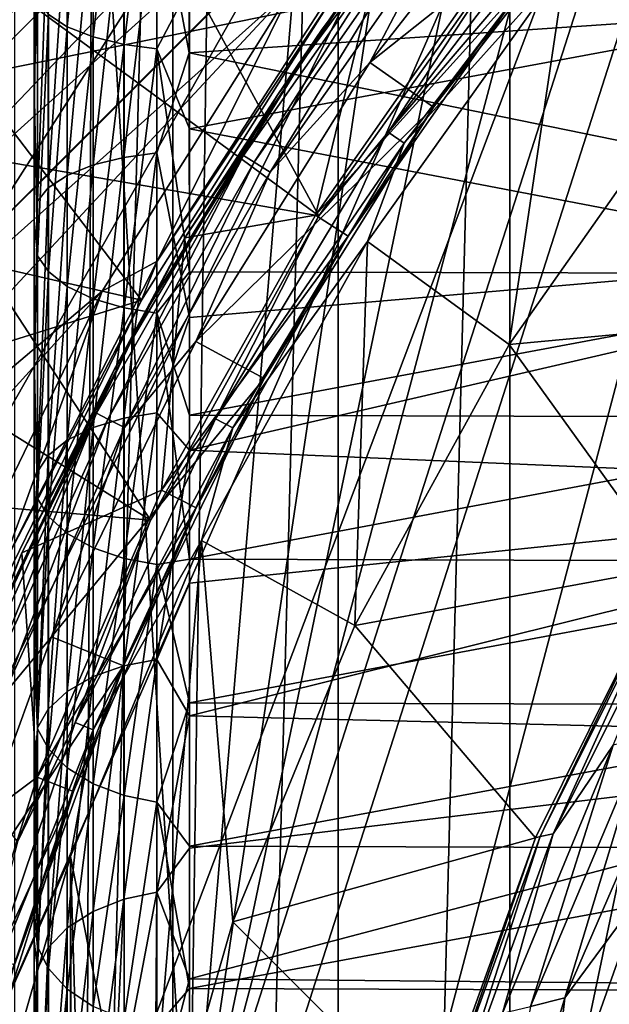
# Model space of a CAD drawing. Header units: metres. Extents: x -44 to 117, y -432 to 89.
# Tile 40 of 256: x -15.07 to -12.04, y -395.81 to -390.74. Entities that reach past the tile are written whole.
import ezdxf

# ---------------------------------------------------------------- set-up
doc = ezdxf.new("R2010")
doc.units = ezdxf.units.M
doc.layers.add('solid_125568', color=7, linetype='CONTINUOUS')

msp = doc.modelspace()

# ---------------------------------------------------------------- linework, layer by layer
at = {"layer": 'solid_125568'}
for points in [[(-11.630384, -382.346558, 233.699997), (-11.630409, -418.153412, 233.699997), (-12.54932, -417.52243, 233.699997)], [(-11.630384, -382.346558, 233.699997), (-12.54932, -417.52243, 233.699997), (-12.549299, -382.977539, 233.699997)], [(-19.972971, -401.278961, 247.800003), (-9.35, -382.570129, 247.800003), (-19.972965, -399.220978, 247.800003)], [(-19.75939, -403.338531, 247.800003), (-9.35, -382.570129, 247.800003), (-19.972971, -401.278961, 247.800003)], [(-19.972965, -399.220978, 247.800003), (-9.35, -382.570129, 247.800003), (-19.759375, -397.161377, 247.800003)], [(-19.337608, -405.353058, 247.800003), (-9.35, -382.570129, 247.800003), (-19.75939, -403.338531, 247.800003)], [(-19.759375, -397.161377, 247.800003), (-9.35, -382.570129, 247.800003), (-19.337589, -395.146881, 247.800003)], [(-18.706081, -407.324585, 247.800003), (-9.35, -382.570129, 247.800003), (-19.337608, -405.353058, 247.800003)], [(-19.337589, -395.146881, 247.800003), (-9.35, -382.570129, 247.800003), (-18.706068, -393.175354, 247.800003)], [(-17.880098, -409.210602, 247.800003), (-9.35, -382.570129, 247.800003), (-18.706081, -407.324585, 247.800003)], [(-18.706068, -393.175354, 247.800003), (-9.35, -382.570129, 247.800003), (-17.880089, -391.289398, 247.800003)], [(-16.857927, -411.009827, 247.800003), (-9.35, -382.570129, 247.800003), (-17.880098, -409.210602, 247.800003)], [(-17.880089, -391.289398, 247.800003), (-9.35, -382.570129, 247.800003), (-16.857918, -389.490173, 247.800003)], [(-15.662213, -412.687439, 247.800003), (-9.35, -382.570129, 247.800003), (-16.857927, -411.009827, 247.800003)], [(-14.29352, -414.237701, 247.800003), (-9.35, -382.570129, 247.800003), (-15.662213, -412.687439, 247.800003)], [(-12.778207, -415.63562, 247.800003), (-9.35, -382.570129, 247.800003), (-14.29352, -414.237701, 247.800003)], [(-11.132809, -416.86377, 247.800003), (-9.35, -382.570129, 247.800003), (-12.778207, -415.63562, 247.800003)], [(-12.549299, -382.977539, 233.699997), (-12.54932, -417.52243, 233.699997), (-13.433331, -416.843536, 233.699997)], [(-12.549299, -382.977539, 233.699997), (-13.433331, -416.843536, 233.699997), (-13.433311, -383.656433, 233.699997)], [(-13.433311, -383.656433, 233.699997), (-13.433331, -416.843536, 233.699997), (-14.285293, -416.115448, 233.699997)], [(-13.433311, -383.656433, 233.699997), (-14.285293, -416.115448, 233.699997), (-14.285273, -384.384521, 233.699997)], [(-14.285273, -384.384521, 233.699997), (-14.285293, -416.115448, 233.699997), (-15.098445, -415.344269, 233.699997)], [(-14.285273, -384.384521, 233.699997), (-15.098445, -415.344269, 233.699997), (-15.098424, -385.155701, 233.699997)], [(-16.120245, -392.244232, 426), (-8.7665, -384.529053, 426), (-11.218594, -387.815704, 426)], [(-16.120245, -392.244232, 426), (-15.662395, -391.380585, 426), (-8.7665, -384.529053, 426)], [(-15.662395, -391.380585, 426), (-15.16246, -390.549438, 426), (-8.7665, -384.529053, 426)], [(-14.2, -396.899292, 266.799988), (-11.171085, -385.503784, 266.799988), (-10.357305, -384.92215, 266.799988)], [(-10.3, -396.899292, 266.799988), (-14.2, -396.899292, 266.799988), (-10.357305, -384.92215, 266.799988)], [(-14.2, -396.899292, 266.799988), (-11.947392, -386.125519, 266.799988), (-11.171085, -385.503784, 266.799988)], [(-14.2, -396.899292, 266.799988), (-12.693463, -386.792999, 266.799988), (-11.947392, -386.125519, 266.799988)], [(-14.2, -396.899292, 266.799988), (-13.404844, -387.501465, 266.799988), (-12.693463, -386.792999, 266.799988)], [(-14.2, -396.899292, 266.799988), (-14.075373, -388.244812, 266.799988), (-13.404844, -387.501465, 266.799988)], [(-16.532061, -393.132507, 426), (-11.218594, -387.815704, 426), (-12.517745, -389.126312, 426)], [(-16.532061, -393.132507, 426), (-16.120245, -392.244232, 426), (-11.218594, -387.815704, 426)], [(-14.2, -396.899292, 266.799988), (-14.70028, -389.018524, 266.799988), (-14.075373, -388.244812, 266.799988)], [(-14.70028, -389.018524, 266.799988), (-14.777749, -411.379364, 266.799988), (-15.285207, -389.829834, 266.799988)], [(-14.2, -396.899292, 266.799988), (-14.777749, -411.379364, 266.799988), (-14.70028, -389.018524, 266.799988)], [(-16.532061, -393.132507, 426), (-12.517745, -389.126312, 426), (-13.667328, -390.571533, 426)], [(-11.600492, -391.059326, 436.200012), (-11.083981, -389.132263, 436.200012), (-12.26093, -390.443909, 436.200012)], [(-14.828794, -389.375732, 249.932327), (-14.828794, -390.772919, 250.44725), (-14.926129, -390.710144, 250.59314)], [(-14.695314, -389.41568, 249.80481), (-14.828794, -390.772919, 250.44725), (-14.828794, -389.375732, 249.932327)], [(-14.695314, -389.41568, 249.80481), (-14.695314, -390.825745, 250.324493), (-14.828794, -390.772919, 250.44725)], [(-14.536578, -389.444855, 249.711746), (-14.695314, -390.825745, 250.324493), (-14.695314, -389.41568, 249.80481)], [(-14.536578, -389.444855, 249.711746), (-14.536578, -390.864349, 250.234924), (-14.695314, -390.825745, 250.324493)], [(-14.366826, -389.461853, 249.657684), (-14.536578, -390.864349, 250.234924), (-14.536578, -389.444855, 249.711746)], [(-12.455593, -389.428345, 432.200012), (-13.516008, -390.78598, 432.200012), (-12.769316, -389.800385, 428)], [(-13.044244, -390.182831, 432.314575), (-13.516008, -390.78598, 432.200012), (-12.455593, -389.428345, 432.200012)], [(-14.366826, -389.461853, 249.657684), (-14.366826, -390.88678, 250.182907), (-14.536578, -390.864349, 250.234924)], [(-14.366826, -389.461853, 249.657684), (-14.2, -390.565369, 250.030869), (-14.366826, -390.88678, 250.182907)], [(-14.367097, -390.025848, 262.599091), (-14.200164, -390.907379, 262.930573), (-14.200317, -389.56308, 262.480316)], [(-14.200164, -390.907379, 262.930573), (-9.5, -390.586517, 262.808777), (-14.200317, -389.56308, 262.480316)], [(-12.226636, -389.623596, 432.5), (-13.270263, -390.958069, 432.5), (-12.91564, -390.282104, 432.477173)], [(-11.92786, -389.889313, 432.5), (-13.270263, -390.958069, 432.5), (-12.226636, -389.623596, 432.5)], [(-13.532259, -391.747131, 436), (-14.619967, -389.749878, 436), (-15.162406, -390.549347, 436)], [(-13.532259, -391.747131, 436), (-12.49589, -390.284851, 436), (-14.619967, -389.749878, 436)], [(-15, -389.802155, 261.714081), (-15, -390.35498, 250.808685), (-15, -391.211212, 262.18988)], [(-14.982935, -390.212097, 262.009827), (-15, -389.802155, 261.714081), (-15, -391.211212, 262.18988)], [(-12.769316, -389.800385, 428), (-13.744864, -391.121552, 428.000244), (-13.209211, -390.340454, 427.500183)], [(-13.516008, -390.78598, 432.200012), (-13.744864, -391.121552, 428.000244), (-12.769316, -389.800385, 428)], [(-15.285207, -389.829834, 266.799988), (-14.777749, -411.379364, 266.799988), (-15.357053, -410.563965, 266.799988)], [(-11.92786, -389.889313, 432.5), (-12.942601, -391.1875, 432.5), (-13.270263, -390.958069, 432.5)], [(-11.92786, -389.889313, 432.5), (-12.469261, -390.547302, 428), (-12.942601, -391.1875, 432.5)], [(-12.057153, -390.008575, 436.17511), (-12.133284, -389.943909, 436.104431), (-13.176443, -391.316162, 436.104431)], [(-13.176443, -391.316162, 436.104431), (-12.133284, -389.943909, 436.104431), (-12.49589, -390.284851, 436)], [(-12.057153, -390.008575, 436.17511), (-13.176443, -391.316162, 436.104431), (-13.093767, -391.372192, 436.17511)], [(-12.057153, -390.008575, 436.17511), (-13.093767, -391.372192, 436.17511), (-12.26093, -390.443909, 436.200012)], [(-14.537108, -390.042969, 262.544891), (-14.696024, -390.072449, 262.451599), (-14.696024, -391.485291, 262.98468)], [(-14.537108, -391.445923, 263.074249), (-14.537108, -390.042969, 262.544891), (-14.696024, -391.485291, 262.98468)], [(-14.537108, -391.445923, 263.074249), (-14.367097, -391.423035, 263.126312), (-14.367097, -390.025848, 262.599091)], [(-14.537108, -391.445923, 263.074249), (-14.367097, -390.025848, 262.599091), (-14.537108, -390.042969, 262.544891)], [(-14.367097, -390.025848, 262.599091), (-14.367097, -391.423035, 263.126312), (-14.200164, -390.907379, 262.930573)], [(-14.82954, -390.112854, 262.323822), (-14.926744, -390.160858, 262.171997), (-14.926745, -391.603271, 262.716248)], [(-14.82954, -391.539215, 262.862), (-14.82954, -390.112854, 262.323822), (-14.926745, -391.603271, 262.716248)], [(-14.696024, -390.072449, 262.451599), (-14.82954, -390.112854, 262.323822), (-14.82954, -391.539215, 262.862)], [(-14.696024, -391.485291, 262.98468), (-14.696024, -390.072449, 262.451599), (-14.82954, -391.539215, 262.862)], [(-14.926744, -390.160858, 262.171997), (-14.982935, -390.212097, 262.009827), (-14.982936, -391.671722, 262.560547)], [(-14.926745, -391.603271, 262.716248), (-14.926744, -390.160858, 262.171997), (-14.982936, -391.671722, 262.560547)], [(-15.627996, -390.509003, 358.388824), (-15.326696, -391.028229, 375.028534), (-14.804961, -390.211975, 375.028534)], [(-14.804961, -390.211975, 375.028534), (-15.326696, -391.028229, 375.028534), (-13.479305, -390.652069, 426.194763)], [(-14.982936, -391.671722, 262.560547), (-14.982935, -390.212097, 262.009827), (-15, -391.211212, 262.18988)], [(-13.921425, -391.435577, 432.314575), (-13.516008, -390.78598, 432.200012), (-13.044244, -390.182831, 432.314575)], [(-13.921425, -391.435577, 432.314575), (-13.044244, -390.182831, 432.314575), (-13.866474, -391.470367, 432.412048)], [(-13.044244, -390.182831, 432.314575), (-12.992756, -390.222595, 432.412048), (-13.866474, -391.470367, 432.412048)], [(-13.866474, -391.470367, 432.412048), (-12.992756, -390.222595, 432.412048), (-13.784173, -391.522491, 432.477173)], [(-12.992756, -390.222595, 432.412048), (-12.91564, -390.282104, 432.477173), (-13.784173, -391.522491, 432.477173)], [(-13.270263, -390.958069, 432.5), (-13.784173, -391.522491, 432.477173), (-12.91564, -390.282104, 432.477173)], [(-13.176443, -391.316162, 436.104431), (-12.49589, -390.284851, 436), (-13.532259, -391.747131, 436)], [(-15, -391.059814, 251.119858), (-15, -390.35498, 250.808685), (-14.982592, -390.643066, 250.7491)], [(-15, -391.211212, 262.18988), (-15, -390.35498, 250.808685), (-15, -391.059814, 251.119858)], [(-13.209211, -390.340454, 427.500183), (-14.223282, -391.860687, 427.500183), (-13.550906, -391.743713, 428)], [(-13.744864, -391.121552, 428.000244), (-14.223282, -391.860687, 427.500183), (-13.209211, -390.340454, 427.500183)], [(-13.209211, -390.340454, 427.500183), (-13.550906, -391.743713, 428), (-12.626701, -390.42392, 428)], [(-12.626701, -390.42392, 428), (-13.550906, -391.743713, 428), (-12.469261, -390.547302, 428)], [(-13.093767, -391.372192, 436.17511), (-13.281675, -391.879913, 436.200012), (-12.26093, -390.443909, 436.200012)], [(-12.551682, -392.409729, 436.200012), (-12.26093, -390.443909, 436.200012), (-13.281675, -391.879913, 436.200012)], [(-12.551682, -392.409729, 436.200012), (-11.600492, -391.059326, 436.200012), (-12.26093, -390.443909, 436.200012)], [(-14.365948, -391.981384, 426.09729), (-13.401849, -390.496002, 426.09729), (-13.479305, -390.652069, 426.194763)], [(-13.401849, -390.496002, 426.09729), (-14.365948, -391.981384, 426.09729), (-13.667328, -390.571533, 426)], [(-16.893833, -394.037476, 426), (-13.667328, -390.571533, 426), (-14.648774, -392.135132, 426)], [(-16.893833, -394.037476, 426), (-16.532061, -393.132507, 426), (-13.667328, -390.571533, 426)], [(-13.532259, -391.747131, 436), (-15.162406, -390.549347, 436), (-15.662338, -391.380493, 436)], [(-14.365948, -391.981384, 426.09729), (-14.648774, -392.135132, 426), (-13.667328, -390.571533, 426)], [(-14.366826, -390.88678, 250.182907), (-14.2, -390.565369, 250.030869), (-14.2, -391.299622, 250.347153)], [(-14.2, -391.299622, 250.347153), (-14.2, -390.565369, 250.030869), (-10.3, -390.572357, 250.033661)], [(-14.2, -391.299622, 250.347153), (-10.3, -390.572357, 250.033661), (-10.3, -392.045074, 250.714737)], [(-13.550906, -391.743713, 428), (-13.382373, -391.851349, 428), (-12.469261, -390.547302, 428)], [(-12.942601, -391.1875, 432.5), (-12.469261, -390.547302, 428), (-13.382373, -391.851349, 428)], [(-14.200164, -390.907379, 262.930573), (-9.5, -391.866547, 263.349609), (-9.5, -390.586517, 262.808777)], [(-15.326696, -391.028229, 375.028534), (-14.447299, -392.182312, 426.194763), (-13.479305, -390.652069, 426.194763)], [(-15, -391.059814, 251.119858), (-14.982592, -390.643066, 250.7491), (-14.982592, -391.953369, 251.384521)], [(-14.926129, -390.710144, 250.59314), (-14.982592, -391.953369, 251.384521), (-14.982592, -390.643066, 250.7491)], [(-14.365948, -391.981384, 426.09729), (-13.479305, -390.652069, 426.194763), (-14.447299, -392.182312, 426.194763)], [(-14.926129, -390.710144, 250.59314), (-14.92613, -392.034729, 251.235519), (-14.982592, -391.953369, 251.384521)], [(-14.828794, -390.772919, 250.44725), (-14.92613, -392.034729, 251.235519), (-14.926129, -390.710144, 250.59314)], [(-14.828794, -390.772919, 250.44725), (-14.828795, -392.11087, 251.09613), (-14.92613, -392.034729, 251.235519)], [(-14.695314, -390.825745, 250.324493), (-14.828795, -392.11087, 251.09613), (-14.828794, -390.772919, 250.44725)], [(-14.695314, -390.825745, 250.324493), (-14.695315, -392.174957, 250.978851), (-14.828795, -392.11087, 251.09613)], [(-14.536578, -390.864349, 250.234924), (-14.695315, -392.174957, 250.978851), (-14.695314, -390.825745, 250.324493)], [(-13.516008, -390.78598, 432.200012), (-14.429092, -392.246796, 432.200012), (-13.744864, -391.121552, 428.000244)], [(-13.921425, -391.435577, 432.314575), (-14.429092, -392.246796, 432.200012), (-13.516008, -390.78598, 432.200012)], [(-14.536578, -390.864349, 250.234924), (-14.536578, -392.221741, 250.89328), (-14.695315, -392.174957, 250.978851)], [(-14.366826, -390.88678, 250.182907), (-14.536578, -392.221741, 250.89328), (-14.536578, -390.864349, 250.234924)], [(-14.366826, -390.88678, 250.182907), (-14.366826, -392.248932, 250.843582), (-14.536578, -392.221741, 250.89328)], [(-14.367097, -391.423035, 263.126312), (-14.200082, -392.270447, 263.551666), (-14.200164, -390.907379, 262.930573)], [(-14.366826, -390.88678, 250.182907), (-14.2, -391.299622, 250.347153), (-14.2, -392.035736, 250.709854)], [(-14.366826, -390.88678, 250.182907), (-14.2, -392.035736, 250.709854), (-14.366826, -392.248932, 250.843582)], [(-14.200082, -392.270447, 263.551666), (-9.5, -391.866547, 263.349609), (-14.200164, -390.907379, 262.930573)], [(-13.270263, -390.958069, 432.5), (-14.167303, -392.395172, 432.5), (-13.784173, -391.522491, 432.477173)], [(-12.942601, -391.1875, 432.5), (-14.167303, -392.395172, 432.5), (-13.270263, -390.958069, 432.5)], [(-15.326696, -391.028229, 375.028534), (-15.803474, -391.871521, 375.028534), (-14.447299, -392.182312, 426.194763)], [(-15, -391.77066, 251.475525), (-15, -391.059814, 251.119858), (-14.982592, -391.953369, 251.384521)], [(-15, -391.211212, 262.18988), (-15, -391.059814, 251.119858), (-15, -391.77066, 251.475525)], [(-10.877221, -392.253998, 437.5), (-11.600492, -391.059326, 436.200012), (-12.551682, -392.409729, 436.200012)], [(-13.744864, -391.121552, 428.000244), (-14.58424, -392.533142, 428.000366), (-14.223282, -391.860687, 427.500183)], [(-14.429092, -392.246796, 432.200012), (-14.58424, -392.533142, 428.000366), (-13.744864, -391.121552, 428.000244)], [(-15, -391.211212, 262.18988), (-15, -391.77066, 251.475525), (-15, -392.634094, 262.838257)], [(-14.982936, -391.671722, 262.560547), (-15, -391.211212, 262.18988), (-15, -392.634094, 262.838257)], [(-12.942601, -391.1875, 432.5), (-13.815438, -392.585052, 432.5), (-14.167303, -392.395172, 432.5)], [(-12.942601, -391.1875, 432.5), (-13.382373, -391.851349, 428), (-13.815438, -392.585052, 432.5)], [(-14.2, -392.035736, 250.709854), (-14.2, -391.299622, 250.347153), (-10.3, -392.045074, 250.714737)], [(-13.093767, -391.372192, 436.17511), (-13.176443, -391.316162, 436.104431), (-14.065122, -392.793152, 436.104431)], [(-14.065122, -392.793152, 436.104431), (-13.176443, -391.316162, 436.104431), (-13.532259, -391.747131, 436)], [(-14.400043, -393.315308, 436), (-15.662338, -391.380493, 436), (-16.120192, -392.244141, 436)], [(-14.400043, -393.315308, 436), (-13.532259, -391.747131, 436), (-15.662338, -391.380493, 436)], [(-13.093767, -391.372192, 436.17511), (-14.065122, -392.793152, 436.104431), (-13.97687, -392.839935, 436.17511)], [(-13.093767, -391.372192, 436.17511), (-13.97687, -392.839935, 436.17511), (-13.281675, -391.879913, 436.200012)], [(-14.678681, -392.764252, 432.314575), (-14.429092, -392.246796, 432.200012), (-13.921425, -391.435577, 432.314575)], [(-14.678681, -392.764252, 432.314575), (-13.921425, -391.435577, 432.314575), (-14.620741, -392.793823, 432.412048)], [(-13.921425, -391.435577, 432.314575), (-13.866474, -391.470367, 432.412048), (-14.620741, -392.793823, 432.412048)], [(-14.537108, -392.789307, 263.748047), (-14.367097, -392.761353, 263.797546), (-14.367097, -391.423035, 263.126312)], [(-14.537108, -392.789307, 263.748047), (-14.367097, -391.423035, 263.126312), (-14.537108, -391.445923, 263.074249)], [(-14.367097, -391.423035, 263.126312), (-14.367097, -392.761353, 263.797546), (-14.200082, -392.270447, 263.551666)], [(-14.696024, -391.485291, 262.98468), (-14.82954, -391.539215, 262.862), (-14.82954, -392.903351, 263.546173)], [(-14.696024, -392.837433, 263.662872), (-14.696024, -391.485291, 262.98468), (-14.82954, -392.903351, 263.546173)], [(-14.537108, -391.445923, 263.074249), (-14.696024, -391.485291, 262.98468), (-14.696024, -392.837433, 263.662872)], [(-14.537108, -392.789307, 263.748047), (-14.537108, -391.445923, 263.074249), (-14.696024, -392.837433, 263.662872)], [(-14.620741, -392.793823, 432.412048), (-13.866474, -391.470367, 432.412048), (-14.533963, -392.838074, 432.477173)], [(-13.866474, -391.470367, 432.412048), (-13.784173, -391.522491, 432.477173), (-14.533963, -392.838074, 432.477173)], [(-14.167303, -392.395172, 432.5), (-14.533963, -392.838074, 432.477173), (-13.784173, -391.522491, 432.477173)], [(-14.82954, -391.539215, 262.862), (-14.926745, -391.603271, 262.716248), (-14.926745, -392.981659, 263.407562)], [(-14.82954, -392.903351, 263.546173), (-14.82954, -391.539215, 262.862), (-14.926745, -392.981659, 263.407562)], [(-14.926745, -391.603271, 262.716248), (-14.982936, -391.671722, 262.560547), (-14.982936, -393.065338, 263.259491)], [(-14.926745, -392.981659, 263.407562), (-14.926745, -391.603271, 262.716248), (-14.982936, -393.065338, 263.259491)], [(-14.982936, -393.065338, 263.259491), (-14.982936, -391.671722, 262.560547), (-15, -392.634094, 262.838257)], [(-15, -392.483429, 251.877533), (-15, -391.77066, 251.475525), (-14.982592, -391.953369, 251.384521)], [(-15, -392.634094, 262.838257), (-15, -391.77066, 251.475525), (-15, -392.483429, 251.877533)], [(-14.065122, -392.793152, 436.104431), (-13.532259, -391.747131, 436), (-14.400043, -393.315308, 436)], [(-13.550906, -391.743713, 428), (-14.342654, -393.1604, 428), (-13.382373, -391.851349, 428)], [(-14.223282, -391.860687, 427.500183), (-14.342654, -393.1604, 428), (-13.550906, -391.743713, 428)], [(-15.803474, -391.871521, 375.028534), (-16.233898, -392.73941, 375.028534), (-14.447299, -392.182312, 426.194763)], [(-14.223282, -391.860687, 427.500183), (-15.063165, -393.483673, 427.500183), (-14.342654, -393.1604, 428)], [(-14.58424, -392.533142, 428.000366), (-15.063165, -393.483673, 427.500183), (-14.223282, -391.860687, 427.500183)], [(-14.342654, -393.1604, 428), (-14.164343, -393.250946, 428), (-13.382373, -391.851349, 428)], [(-14.200063, -392.953461, 263.928314), (-9.5, -391.866547, 263.349609), (-14.200082, -392.270447, 263.551666)], [(-14.200063, -392.953461, 263.928314), (-9.5, -393.153839, 264.047455), (-9.5, -391.866547, 263.349609)], [(-13.815438, -392.585052, 432.5), (-13.382373, -391.851349, 428), (-14.164343, -393.250946, 428)], [(-13.97687, -392.839935, 436.17511), (-14.136664, -393.420319, 436.200012), (-13.281675, -391.879913, 436.200012)], [(-13.347971, -393.856903, 436.200012), (-13.281675, -391.879913, 436.200012), (-14.136664, -393.420319, 436.200012)], [(-13.347971, -393.856903, 436.200012), (-12.551682, -392.409729, 436.200012), (-13.281675, -391.879913, 436.200012)], [(-15.16608, -393.561188, 426.09729), (-14.365948, -391.981384, 426.09729), (-14.447299, -392.182312, 426.194763)], [(-14.365948, -391.981384, 426.09729), (-15.16608, -393.561188, 426.09729), (-14.648774, -392.135132, 426)], [(-15, -392.483429, 251.877533), (-14.982592, -391.953369, 251.384521), (-14.982592, -393.20285, 252.134552)], [(-14.92613, -392.034729, 251.235519), (-14.982592, -393.20285, 252.134552), (-14.982592, -391.953369, 251.384521)], [(-14.92613, -392.034729, 251.235519), (-14.92613, -393.296478, 251.99292), (-14.982592, -393.20285, 252.134552)], [(-14.828795, -392.11087, 251.09613), (-14.92613, -393.296478, 251.99292), (-14.92613, -392.034729, 251.235519)], [(-14.366826, -392.248932, 250.843582), (-14.2, -392.035736, 250.709854), (-14.2, -392.7742, 251.12059)], [(-14.2, -392.7742, 251.12059), (-14.2, -392.035736, 250.709854), (-10.3, -392.045074, 250.714737)], [(-14.2, -392.7742, 251.12059), (-10.3, -392.045074, 250.714737), (-10.3, -392.786499, 251.127838)], [(-17.203764, -394.956818, 426), (-14.648774, -392.135132, 426), (-15.453821, -393.796448, 426)], [(-17.203764, -394.956818, 426), (-16.893833, -394.037476, 426), (-14.648774, -392.135132, 426)], [(-15.16608, -393.561188, 426.09729), (-15.453821, -393.796448, 426), (-14.648774, -392.135132, 426)], [(-14.828795, -392.11087, 251.09613), (-14.828795, -393.384094, 251.860443), (-14.92613, -393.296478, 251.99292)], [(-14.695315, -392.174957, 250.978851), (-14.828795, -393.384094, 251.860443), (-14.828795, -392.11087, 251.09613)], [(-16.233898, -392.73941, 375.028534), (-15.242265, -393.809082, 426.194763), (-14.447299, -392.182312, 426.194763)], [(-15.16608, -393.561188, 426.09729), (-14.447299, -392.182312, 426.194763), (-15.242265, -393.809082, 426.194763)], [(-14.695315, -392.174957, 250.978851), (-14.695315, -393.457794, 251.748978), (-14.828795, -393.384094, 251.860443)], [(-14.536578, -392.221741, 250.89328), (-14.695315, -393.457794, 251.748978), (-14.695315, -392.174957, 250.978851)], [(-14.400043, -393.315308, 436), (-16.120192, -392.244141, 436), (-16.532013, -393.132416, 436)], [(-14.429092, -392.246796, 432.200012), (-15.184891, -393.79483, 432.200012), (-14.58424, -392.533142, 428.000366)], [(-14.678681, -392.764252, 432.314575), (-15.184891, -393.79483, 432.200012), (-14.429092, -392.246796, 432.200012)], [(-14.536578, -392.221741, 250.89328), (-14.536579, -393.511627, 251.667648), (-14.695315, -393.457794, 251.748978)], [(-14.366826, -392.248932, 250.843582), (-14.536579, -393.511627, 251.667648), (-14.536578, -392.221741, 250.89328)], [(-14.366826, -392.248932, 250.843582), (-14.366826, -393.542908, 251.620407), (-14.536579, -393.511627, 251.667648)], [(-14.367097, -392.761353, 263.797546), (-14.200063, -392.953461, 263.928314), (-14.200082, -392.270447, 263.551666)], [(-14.366826, -392.248932, 250.843582), (-14.2, -392.7742, 251.12059), (-14.2, -393.515289, 251.581238)], [(-14.366826, -392.248932, 250.843582), (-14.2, -393.515289, 251.581238), (-14.366826, -393.542908, 251.620407)], [(-11.724593, -393.557922, 437.5), (-10.877221, -392.253998, 437.5), (-12.551682, -392.409729, 436.200012)], [(-14.167303, -392.395172, 432.5), (-14.91055, -393.916321, 432.5), (-14.533963, -392.838074, 432.477173)], [(-13.815438, -392.585052, 432.5), (-14.91055, -393.916321, 432.5), (-14.167303, -392.395172, 432.5)], [(-11.724593, -393.557922, 437.5), (-12.551682, -392.409729, 436.200012), (-13.347971, -393.856903, 436.200012)], [(-15, -393.193909, 252.327698), (-15, -392.483429, 251.877533), (-14.982592, -393.20285, 252.134552)], [(-15, -393.347778, 263.230011), (-15, -392.483429, 251.877533), (-15, -393.193909, 252.327698)], [(-15, -392.634094, 262.838257), (-15, -392.483429, 251.877533), (-15, -393.347778, 263.230011)], [(-14.58424, -392.533142, 428.000366), (-15.279131, -394.021179, 428.000336), (-15.063165, -393.483673, 427.500183)], [(-15.184891, -393.79483, 432.200012), (-15.279131, -394.021179, 428.000336), (-14.58424, -392.533142, 428.000366)], [(-13.815438, -392.585052, 432.5), (-14.539233, -394.065277, 432.5), (-14.91055, -393.916321, 432.5)], [(-13.815438, -392.585052, 432.5), (-14.164343, -393.250946, 428), (-14.539233, -394.065277, 432.5)], [(-14.982936, -393.065338, 263.259491), (-15, -392.634094, 262.838257), (-15, -393.347778, 263.230011)], [(-15.309488, -394.15744, 432.314575), (-15.184891, -393.79483, 432.200012), (-14.678681, -392.764252, 432.314575)], [(-15.309488, -394.15744, 432.314575), (-14.678681, -392.764252, 432.314575), (-15.249059, -394.181488, 432.412048)], [(-14.678681, -392.764252, 432.314575), (-14.620741, -392.793823, 432.412048), (-15.249059, -394.181488, 432.412048)], [(-15.249059, -394.181488, 432.412048), (-14.620741, -392.793823, 432.412048), (-15.158552, -394.217499, 432.477173)], [(-14.620741, -392.793823, 432.412048), (-14.533963, -392.838074, 432.477173), (-15.158552, -394.217499, 432.477173)], [(-13.97687, -392.839935, 436.17511), (-14.065122, -392.793152, 436.104431), (-14.788899, -394.357574, 436.104431)], [(-14.788899, -394.357574, 436.104431), (-14.065122, -392.793152, 436.104431), (-14.400043, -393.315308, 436)], [(-14.537108, -392.789307, 263.748047), (-14.696024, -392.837433, 263.662872), (-14.696024, -394.120636, 264.469147)], [(-14.537108, -394.06488, 264.549561), (-14.537108, -392.789307, 263.748047), (-14.696024, -394.120636, 264.469147)], [(-14.537108, -394.06488, 264.549561), (-14.367097, -394.032471, 264.596283), (-14.367097, -392.761353, 263.797546)], [(-14.537108, -394.06488, 264.549561), (-14.367097, -392.761353, 263.797546), (-14.537108, -392.789307, 263.748047)], [(-14.367097, -392.761353, 263.797546), (-14.367097, -394.032471, 264.596283), (-14.200063, -392.953461, 263.928314)], [(-14.2, -393.515289, 251.581238), (-14.2, -392.7742, 251.12059), (-10.3, -392.786499, 251.127838)], [(-14.2, -393.515289, 251.581238), (-10.3, -392.786499, 251.127838), (-10.3, -393.527496, 251.589233)], [(-14.91055, -393.916321, 432.5), (-15.158552, -394.217499, 432.477173), (-14.533963, -392.838074, 432.477173)], [(-14.696024, -392.837433, 263.662872), (-14.82954, -392.903351, 263.546173), (-14.82954, -394.197021, 264.359039)], [(-14.696024, -394.120636, 264.469147), (-14.696024, -392.837433, 263.662872), (-14.82954, -394.197021, 264.359039)], [(-13.97687, -392.839935, 436.17511), (-14.788899, -394.357574, 436.104431), (-14.696106, -394.394531, 436.17511)], [(-13.97687, -392.839935, 436.17511), (-14.696106, -394.394531, 436.17511), (-14.136664, -393.420319, 436.200012)], [(-14.82954, -392.903351, 263.546173), (-14.926745, -392.981659, 263.407562), (-14.926745, -394.28775, 264.22821)], [(-14.82954, -394.197021, 264.359039), (-14.82954, -392.903351, 263.546173), (-14.926745, -394.28775, 264.22821)], [(-14.367097, -394.032471, 264.596283), (-14.200045, -393.638458, 264.352203), (-14.200063, -392.953461, 263.928314)], [(-14.200045, -393.638458, 264.352203), (-9.5, -393.153839, 264.047455), (-14.200063, -392.953461, 263.928314)], [(-14.926745, -392.981659, 263.407562), (-14.982936, -393.065338, 263.259491), (-14.982936, -394.384674, 264.08844)], [(-14.926745, -394.28775, 264.22821), (-14.926745, -392.981659, 263.407562), (-14.982936, -394.384674, 264.08844)], [(-14.982936, -393.065338, 263.259491), (-15, -393.347778, 263.230011), (-15, -394.06012, 263.672913)], [(-14.982936, -394.384674, 264.08844), (-14.982936, -393.065338, 263.259491), (-15, -394.06012, 263.672913)], [(-15.085046, -394.971527, 436), (-14.400043, -393.315308, 436), (-16.532013, -393.132416, 436)], [(-15.063165, -393.483673, 427.500183), (-14.983884, -394.639191, 428), (-14.342654, -393.1604, 428)], [(-14.342654, -393.1604, 428), (-14.983884, -394.639191, 428), (-14.164343, -393.250946, 428)], [(-14.200027, -394.323364, 264.82431), (-9.5, -393.153839, 264.047455), (-14.200045, -393.638458, 264.352203)], [(-14.200027, -394.323364, 264.82431), (-9.5, -394.437927, 264.915741), (-9.5, -393.153839, 264.047455)], [(-15, -393.193909, 252.327698), (-14.982592, -393.20285, 252.134552), (-14.982592, -394.389038, 252.982742)], [(-15, -393.903687, 252.826477), (-15, -393.193909, 252.327698), (-14.982592, -394.389038, 252.982742)], [(-15, -394.06012, 263.672913), (-15, -393.193909, 252.327698), (-15, -393.903687, 252.826477)], [(-15, -393.347778, 263.230011), (-15, -393.193909, 252.327698), (-15, -394.06012, 263.672913)], [(-14.92613, -393.296478, 251.99292), (-14.982592, -394.389038, 252.982742), (-14.982592, -393.20285, 252.134552)], [(-14.983884, -394.639191, 428), (-14.797539, -394.711884, 428), (-14.164343, -393.250946, 428)], [(-14.539233, -394.065277, 432.5), (-14.164343, -393.250946, 428), (-14.797539, -394.711884, 428)], [(-14.92613, -393.296478, 251.99292), (-14.926131, -394.493134, 252.848602), (-14.982592, -394.389038, 252.982742)], [(-14.828795, -393.384094, 251.860443), (-14.926131, -394.493134, 252.848602), (-14.92613, -393.296478, 251.99292)], [(-14.788899, -394.357574, 436.104431), (-14.400043, -393.315308, 436), (-15.085046, -394.971527, 436)], [(-14.828795, -393.384094, 251.860443), (-14.828796, -394.590515, 252.723129), (-14.926131, -394.493134, 252.848602)], [(-14.695315, -393.457794, 251.748978), (-14.828796, -394.590515, 252.723129), (-14.828795, -393.384094, 251.860443)], [(-14.695315, -393.457794, 251.748978), (-14.695316, -394.672455, 252.617569), (-14.828796, -394.590515, 252.723129)], [(-14.696106, -394.394531, 436.17511), (-14.812014, -395.047607, 436.200012), (-14.136664, -393.420319, 436.200012)], [(-14.432437, -396.972076, 436.200012), (-14.136664, -393.420319, 436.200012), (-14.812014, -395.047607, 436.200012)], [(-14.536579, -393.511627, 251.667648), (-14.695316, -394.672455, 252.617569), (-14.695315, -393.457794, 251.748978)], [(-14.432437, -396.972076, 436.200012), (-13.976449, -395.38446, 436.200012), (-14.136664, -393.420319, 436.200012)], [(-13.976449, -395.38446, 436.200012), (-13.347971, -393.856903, 436.200012), (-14.136664, -393.420319, 436.200012)], [(-15.063165, -393.483673, 427.500183), (-15.718574, -395.189514, 427.500183), (-14.983884, -394.639191, 428)], [(-15.279131, -394.021179, 428.000336), (-15.718574, -395.189514, 427.500183), (-15.063165, -393.483673, 427.500183)], [(-14.536579, -393.511627, 251.667648), (-14.536579, -394.732269, 252.540543), (-14.695316, -394.672455, 252.617569)], [(-14.366826, -393.542908, 251.620407), (-14.536579, -394.732269, 252.540543), (-14.536579, -393.511627, 251.667648)], [(-14.366826, -393.542908, 251.620407), (-14.2, -393.515289, 251.581238), (-14.2, -394.256287, 252.091736)], [(-14.2, -394.256287, 252.091736), (-14.2, -393.515289, 251.581238), (-10.3, -393.527496, 251.589233)], [(-14.366826, -393.542908, 251.620407), (-14.366826, -394.767029, 252.495804), (-14.536579, -394.732269, 252.540543)], [(-14.366826, -393.542908, 251.620407), (-14.2, -394.256287, 252.091736), (-14.366826, -394.767029, 252.495804)], [(-14.2, -394.256287, 252.091736), (-10.3, -393.527496, 251.589233), (-10.3, -394.267426, 252.099792)], [(-12.416425, -394.950714, 437.5), (-11.724593, -393.557922, 437.5), (-13.347971, -393.856903, 436.200012)], [(-12.392943, -394.944092, 442.193939), (-11.724648, -393.558014, 442), (-12.416433, -394.950745, 442)], [(-12.416433, -394.950745, 442), (-11.724648, -393.558014, 442), (-12.416425, -394.950714, 437.5)], [(-11.724648, -393.558014, 442), (-11.724593, -393.557922, 437.5), (-12.416425, -394.950714, 437.5)], [(-12.325016, -394.929779, 442.381775), (-11.698372, -393.550323, 442.193939), (-12.392943, -394.944092, 442.193939)], [(-12.392943, -394.944092, 442.193939), (-11.698372, -393.550323, 442.193939), (-11.724648, -393.558014, 442)], [(-12.015738, -394.47403, 442.554932), (-11.623553, -393.534088, 442.381775), (-12.325016, -394.929779, 442.381775)], [(-12.325016, -394.929779, 442.381775), (-11.623553, -393.534088, 442.381775), (-11.698372, -393.550323, 442.193939)], [(-14.367097, -394.032471, 264.596283), (-14.200027, -394.323364, 264.82431), (-14.200045, -393.638458, 264.352203)], [(-12.416425, -394.950714, 437.5), (-13.347971, -393.856903, 436.200012), (-13.976449, -395.38446, 436.200012)], [(-14.91055, -393.916321, 432.5), (-15.486276, -395.495697, 432.5), (-15.158552, -394.217499, 432.477173)], [(-14.539233, -394.065277, 432.5), (-15.486276, -395.495697, 432.5), (-14.91055, -393.916321, 432.5)], [(-15, -394.614075, 253.372894), (-15, -393.903687, 252.826477), (-14.982592, -394.389038, 252.982742)], [(-15, -394.770844, 264.167755), (-15, -393.903687, 252.826477), (-15, -394.614075, 253.372894)], [(-15, -394.06012, 263.672913), (-15, -393.903687, 252.826477), (-15, -394.770844, 264.167755)], [(-14.539233, -394.065277, 432.5), (-15.100999, -395.604797, 432.5), (-15.486276, -395.495697, 432.5)], [(-14.539233, -394.065277, 432.5), (-14.797539, -394.711884, 428), (-15.100999, -395.604797, 432.5)], [(-14.982936, -394.384674, 264.08844), (-15, -394.06012, 263.672913), (-15, -394.770844, 264.167755)], [(-14.537108, -394.06488, 264.549561), (-14.696024, -394.120636, 264.469147), (-14.696024, -395.329987, 265.387054)], [(-14.537108, -395.267639, 265.462463), (-14.537108, -394.06488, 264.549561), (-14.696024, -395.329987, 265.387054)], [(-14.537108, -395.267639, 265.462463), (-14.367097, -395.231415, 265.506287), (-14.367097, -394.032471, 264.596283)], [(-14.537108, -395.267639, 265.462463), (-14.367097, -394.032471, 264.596283), (-14.537108, -394.06488, 264.549561)], [(-14.367097, -394.032471, 264.596283), (-14.367097, -395.231415, 265.506287), (-14.200027, -394.323364, 264.82431)], [(-14.696024, -394.120636, 264.469147), (-14.82954, -394.197021, 264.359039), (-14.82954, -395.415375, 265.283783)], [(-14.696024, -395.329987, 265.387054), (-14.696024, -394.120636, 264.469147), (-14.82954, -395.415375, 265.283783)], [(-14.82954, -394.197021, 264.359039), (-14.926745, -394.28775, 264.22821), (-14.926745, -395.516815, 265.161072)], [(-14.82954, -395.415375, 265.283783), (-14.82954, -394.197021, 264.359039), (-14.926745, -395.516815, 265.161072)], [(-14.366826, -394.767029, 252.495804), (-14.2, -394.256287, 252.091736), (-14.2, -394.993805, 252.651138)], [(-14.2, -394.993805, 252.651138), (-14.2, -394.256287, 252.091736), (-10.3, -394.267426, 252.099792)], [(-14.2, -394.993805, 252.651138), (-10.3, -394.267426, 252.099792), (-10.3, -395.005737, 252.660629)], [(-14.926745, -394.28775, 264.22821), (-14.982936, -394.384674, 264.08844), (-14.982936, -395.625214, 265.029999)], [(-14.926745, -395.516815, 265.161072), (-14.926745, -394.28775, 264.22821), (-14.982936, -395.625214, 265.029999)], [(-14.367097, -395.231415, 265.506287), (-14.200013, -395.004028, 265.343933), (-14.200027, -394.323364, 264.82431)], [(-14.200013, -395.004028, 265.343933), (-9.5, -394.437927, 264.915741), (-14.200027, -394.323364, 264.82431)], [(-14.696106, -394.394531, 436.17511), (-14.788899, -394.357574, 436.104431), (-15.339291, -395.991058, 436.104431)], [(-15.339291, -395.991058, 436.104431), (-14.788899, -394.357574, 436.104431), (-15.085046, -394.971527, 436)], [(-14.696106, -394.394531, 436.17511), (-15.339291, -395.991058, 436.104431), (-15.243044, -396.017792, 436.17511)], [(-14.696106, -394.394531, 436.17511), (-15.243044, -396.017792, 436.17511), (-14.812014, -395.047607, 436.200012)], [(-14.982936, -394.384674, 264.08844), (-15, -394.770844, 264.167755), (-15, -395.480927, 264.712219)], [(-14.982936, -395.625214, 265.029999), (-14.982936, -394.384674, 264.08844), (-15, -395.480927, 264.712219)], [(-15, -394.614075, 253.372894), (-14.982592, -394.389038, 252.982742), (-14.982592, -395.51181, 253.914627)], [(-14.926131, -394.493134, 252.848602), (-14.982592, -395.51181, 253.914627), (-14.982592, -394.389038, 252.982742)], [(-11.868215, -395.238647, 442.923798), (-11.661387, -394.379028, 442.831238), (-12.265222, -395.775543, 442.831238)], [(-12.265222, -395.775543, 442.831238), (-11.661387, -394.379028, 442.831238), (-11.857891, -394.433716, 442.706696)], [(-14.200004, -395.678131, 265.91098), (-9.5, -394.437927, 264.915741), (-14.200013, -395.004028, 265.343933)], [(-14.200004, -395.678131, 265.91098), (-9.5, -395.72226, 265.950012), (-9.5, -394.437927, 264.915741)], [(-12.442561, -395.820404, 442.706696), (-12.015738, -394.47403, 442.554932), (-12.586107, -395.853455, 442.554932)], [(-12.586107, -395.853455, 442.554932), (-12.015738, -394.47403, 442.554932), (-12.325016, -394.929779, 442.381775)], [(-12.265222, -395.775543, 442.831238), (-11.857891, -394.433716, 442.706696), (-12.442561, -395.820404, 442.706696)], [(-12.442561, -395.820404, 442.706696), (-11.857891, -394.433716, 442.706696), (-12.015738, -394.47403, 442.554932)], [(-14.926131, -394.493134, 252.848602), (-14.926131, -395.624756, 253.787888), (-14.982592, -395.51181, 253.914627)], [(-14.828796, -394.590515, 252.723129), (-14.926131, -395.624756, 253.787888), (-14.926131, -394.493134, 252.848602)], [(-15, -395.320587, 253.966675), (-15, -394.614075, 253.372894), (-14.982592, -395.51181, 253.914627)], [(-15, -395.480927, 264.712219), (-15, -394.614075, 253.372894), (-15, -395.320587, 253.966675)], [(-15, -394.770844, 264.167755), (-15, -394.614075, 253.372894), (-15, -395.480927, 264.712219)], [(-14.828796, -394.590515, 252.723129), (-14.828796, -395.730438, 253.669327), (-14.926131, -395.624756, 253.787888)], [(-14.695316, -394.672455, 252.617569), (-14.828796, -395.730438, 253.669327), (-14.828796, -394.590515, 252.723129)], [(-15.718574, -395.189514, 427.500183), (-15.470634, -396.172882, 428), (-14.983884, -394.639191, 428)], [(-14.983884, -394.639191, 428), (-15.470634, -396.172882, 428), (-14.797539, -394.711884, 428)], [(-14.695316, -394.672455, 252.617569), (-14.695316, -395.819397, 253.56958), (-14.828796, -395.730438, 253.669327)], [(-14.536579, -394.732269, 252.540543), (-14.695316, -395.819397, 253.56958), (-14.695316, -394.672455, 252.617569)], [(-15.470634, -396.172882, 428), (-15.278085, -396.22699, 428), (-14.797539, -394.711884, 428)], [(-15.100999, -395.604797, 432.5), (-14.797539, -394.711884, 428), (-15.278085, -396.22699, 428)], [(-14.536579, -394.732269, 252.540543), (-14.536579, -395.884308, 253.496796), (-14.695316, -395.819397, 253.56958)], [(-14.366826, -394.767029, 252.495804), (-14.536579, -395.884308, 253.496796), (-14.536579, -394.732269, 252.540543)], [(-14.366826, -394.767029, 252.495804), (-14.366826, -395.922028, 253.454529), (-14.536579, -395.884308, 253.496796)], [(-14.366826, -394.767029, 252.495804), (-14.2, -394.993805, 252.651138), (-14.2, -395.727051, 253.259995)], [(-14.366826, -394.767029, 252.495804), (-14.2, -395.727051, 253.259995), (-14.366826, -395.922028, 253.454529)], [(-12.586107, -395.853455, 442.554932), (-12.325016, -394.929779, 442.381775), (-12.859596, -396.397552, 442.381775)], [(-12.859596, -396.397552, 442.381775), (-12.325016, -394.929779, 442.381775), (-12.392943, -394.944092, 442.193939)], [(-12.943484, -396.413818, 437.5), (-12.416425, -394.950714, 437.5), (-13.976449, -395.38446, 436.200012)], [(-12.416433, -394.950745, 442), (-12.416425, -394.950714, 437.5), (-12.943484, -396.413818, 437.5)], [(-12.943468, -396.413788, 442), (-12.416433, -394.950745, 442), (-12.943484, -396.413818, 437.5)], [(-12.922148, -396.408661, 442.193939), (-12.416433, -394.950745, 442), (-12.943468, -396.413788, 442)], [(-12.859596, -396.397552, 442.381775), (-12.392943, -394.944092, 442.193939), (-12.922148, -396.408661, 442.193939)], [(-12.922148, -396.408661, 442.193939), (-12.392943, -394.944092, 442.193939), (-12.416433, -394.950745, 442)], [(-14.367097, -395.231415, 265.506287), (-14.200004, -395.678131, 265.91098), (-14.200013, -395.004028, 265.343933)], [(-14.2, -395.727051, 253.259995), (-14.2, -394.993805, 252.651138), (-10.3, -395.005737, 252.660629)], [(-14.2, -395.727051, 253.259995), (-10.3, -395.005737, 252.660629), (-10.3, -395.740021, 253.271225)], [(-15.243044, -396.017792, 436.17511), (-15.302573, -396.739838, 436.200012), (-14.812014, -395.047607, 436.200012)], [(-14.812014, -395.047607, 436.200012), (-15.302573, -396.739838, 436.200012), (-14.821551, -405.425171, 436.200012)], [(-14.8, -400.250031, 436.200012), (-14.812014, -395.047607, 436.200012), (-14.821551, -405.425171, 436.200012)], [(-14.8, -400.250031, 436.200012), (-14.706972, -398.600891, 436.200012), (-14.812014, -395.047607, 436.200012)], [(-14.706972, -398.600891, 436.200012), (-14.432437, -396.972076, 436.200012), (-14.812014, -395.047607, 436.200012)], [(-14.367097, -395.231415, 265.506287), (-14.591862, -396.414581, 266.451477), (-14.376861, -396.355927, 266.509888)], [(-14.537108, -395.267639, 265.462463), (-14.591862, -396.414581, 266.451477), (-14.367097, -395.231415, 265.506287)], [(-14.367097, -395.231415, 265.506287), (-14.376861, -396.355927, 266.509888), (-14.200004, -395.678131, 265.91098)], [(-11.977715, -396.042908, 442.980774), (-11.868215, -395.238647, 442.923798), (-12.361795, -396.623138, 442.923798)], [(-12.361795, -396.623138, 442.923798), (-11.868215, -395.238647, 442.923798), (-12.265222, -395.775543, 442.831238)], [(-14.537108, -395.267639, 265.462463), (-14.696024, -395.329987, 265.387054), (-14.695704, -396.462158, 266.400757)], [(-14.537108, -395.267639, 265.462463), (-14.695704, -396.462158, 266.400757), (-14.591862, -396.414581, 266.451477)], [(-15, -396.018707, 254.607544), (-15, -395.320587, 253.966675), (-14.982592, -395.51181, 253.914627)], [(-15, -396.19043, 265.306305), (-15, -395.320587, 253.966675), (-15, -396.018707, 254.607544)], [(-15, -395.480927, 264.712219), (-15, -395.320587, 253.966675), (-15, -396.19043, 265.306305)], [(-14.696024, -395.329987, 265.387054), (-14.82954, -395.415375, 265.283783), (-14.837796, -396.564301, 266.297821)], [(-14.696024, -395.329987, 265.387054), (-14.837796, -396.564301, 266.297821), (-14.695704, -396.462158, 266.400757)], [(-12.943484, -396.413818, 437.5), (-13.976449, -395.38446, 436.200012), (-14.432437, -396.972076, 436.200012)], [(-14.82954, -395.415375, 265.283783), (-14.926745, -395.516815, 265.161072), (-14.926637, -396.666412, 266.190338)], [(-14.82954, -395.415375, 265.283783), (-14.926637, -396.666412, 266.190338), (-14.837796, -396.564301, 266.297821)], [(-14.982936, -395.625214, 265.029999), (-15, -395.480927, 264.712219), (-15, -396.19043, 265.306305)], [(-15, -396.018707, 254.607544), (-14.982592, -395.51181, 253.914627), (-14.982592, -396.572388, 254.917801)], [(-14.926745, -395.516815, 265.161072), (-14.982936, -395.625214, 265.029999), (-14.982688, -396.786194, 266.070862)], [(-14.926745, -395.516815, 265.161072), (-14.982688, -396.786194, 266.070862), (-14.926637, -396.666412, 266.190338)], [(-14.926131, -395.624756, 253.787888), (-14.982592, -396.572388, 254.917801), (-14.982592, -395.51181, 253.914627)], [(-14.982936, -395.625214, 265.029999), (-15, -396.899292, 265.950012), (-14.982688, -396.786194, 266.070862)], [(-14.982936, -395.625214, 265.029999), (-15, -396.19043, 265.306305), (-15, -396.899292, 265.950012)], [(-14.926131, -395.624756, 253.787888), (-14.926131, -396.692902, 254.798218), (-14.982592, -396.572388, 254.917801)], [(-14.828796, -395.730438, 253.669327), (-14.926131, -396.692902, 254.798218), (-14.926131, -395.624756, 253.787888)], [(-14.200004, -395.678131, 265.91098), (-14.376861, -396.355927, 266.509888), (-14.2, -396.343414, 266.525299)], [(-14.200004, -395.678131, 265.91098), (-14.2, -396.343414, 266.525299), (-9.5, -395.72226, 265.950012)], [(-14.828796, -395.730438, 253.669327), (-14.828797, -396.805664, 254.686356), (-14.926131, -396.692902, 254.798218)], [(-14.695316, -395.819397, 253.56958), (-14.828797, -396.805664, 254.686356), (-14.828796, -395.730438, 253.669327)], [(-14.366826, -395.922028, 253.454529), (-14.2, -395.727051, 253.259995), (-14.2, -396.455383, 253.918991)], [(-14.2, -396.343414, 266.525299), (-9.516427, -395.902344, 266.111298), (-9.5, -395.72226, 265.950012)], [(-14.2, -396.455383, 253.918991), (-14.2, -395.727051, 253.259995), (-10.3, -395.740021, 253.271225)], [(-14.2, -396.455383, 253.918991), (-10.3, -395.740021, 253.271225), (-10.3, -396.467712, 253.930649)], [(-12.361795, -396.623138, 442.923798), (-12.265222, -395.775543, 442.831238), (-12.702486, -397.232849, 442.831238)], [(-12.702486, -397.232849, 442.831238), (-12.265222, -395.775543, 442.831238), (-12.442561, -395.820404, 442.706696)]]:
    msp.add_3dface(points, dxfattribs=at)

doc.saveas('drawing.dxf')
